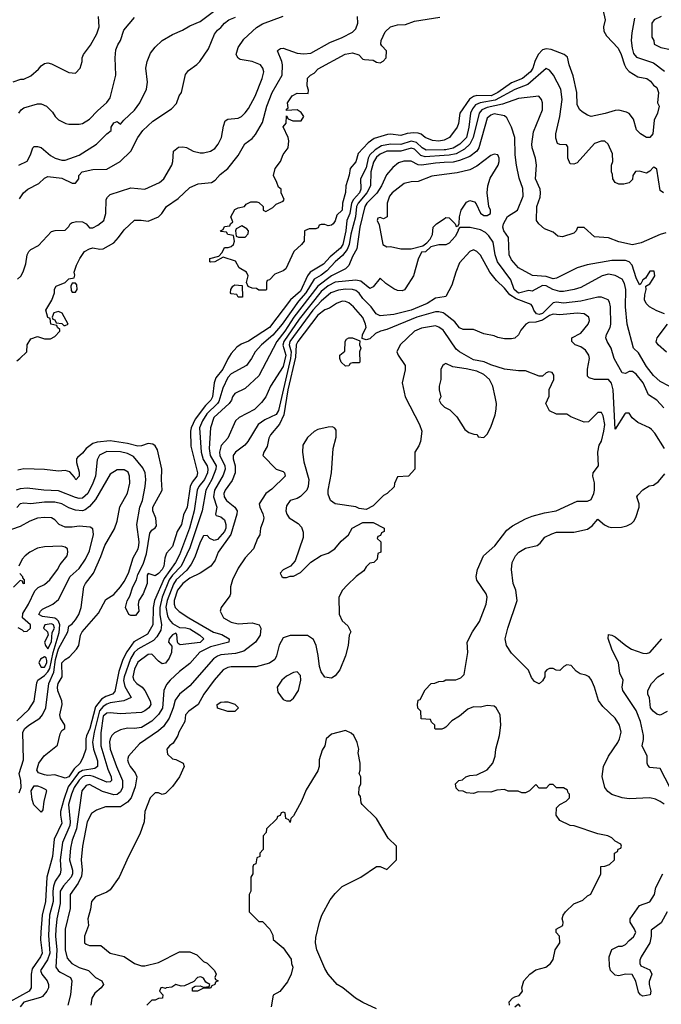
# Model space of a CAD drawing. Header units: inches. Extents: x 2348341 to 2479810, y 460419 to 613669.
# Tile 79 of 256: x 2387547 to 2391256, y 502935 to 508631. Entities that reach past the tile are written whole.
import ezdxf

# ---------------------------------------------------------------- set-up
doc = ezdxf.new("R2010")
doc.units = ezdxf.units.IN
doc.header["$MEASUREMENT"] = 0
doc.layers.add('C3580', color=7, linetype='Continuous')
doc.layers.add('C3590', color=7, linetype='Continuous')

msp = doc.modelspace()

# ---------------------------------------------------------------- linework, layer by layer
at = {"layer": 'C3580', "color": 2}
for points, elevation in [([(2387542, 507790), (2387590, 507812), (2387609, 507850), (2387622, 507890), (2387630, 507898), (2387650, 507898), (2387670, 507891.3), (2387724.5, 507844.5), (2387752, 507830), (2387790, 507818.8), (2387810, 507818.8), (2387890, 507846.8), (2387990, 507910.8), (2388050, 507970.8), (2388075.3, 507990), (2388075.3, 508010), (2388090, 508034), (2388110, 508042), (2388130, 508026), (2388149, 508050), (2388210, 508106.8), (2388240.9, 508150), (2388279.3, 508230), (2388285.2, 508270), (2388275.3, 508350), (2388284, 508390), (2388303.2, 508436.8), (2388330, 508471.3), (2388370, 508511.3), (2388430, 508544.7), (2388488, 508570), (2388530, 508596), (2388590, 508620.7), (2388690, 508696.4)], 94), ([(2387509.3, 508270.7), (2387554, 508286), (2387570, 508286.8), (2387610, 508306), (2387655.1, 508344.9), (2387670, 508364.7), (2387690, 508378), (2387710, 508381), (2387730, 508376), (2387830, 508324.7), (2387870, 508322), (2387895.3, 508350), (2387908.7, 508390), (2387908.7, 508410), (2387915.3, 508430), (2387955.5, 508484.5), (2387993.2, 508550), (2388005.2, 508590), (2388002, 508650)], 102), ([(2387530, 506658), (2387548, 506670), (2387588, 506710), (2387589, 506750), (2387610, 506784.7), (2387650, 506798), (2387690, 506784.7), (2387725.4, 506785.4), (2387750, 506798), (2387778, 506830), (2387778, 506838), (2387766, 506850), (2387762, 506862), (2387726, 506870), (2387722, 506902), (2387708.4, 506908.4), (2387698, 506950), (2387732.5, 507007.5), (2387748.7, 507050), (2387748.4, 507071.6), (2387758, 507090), (2387808.9, 507111.1), (2387830, 507132), (2387862, 507138), (2387866, 507154), (2387862, 507170), (2387875.3, 507210), (2387894, 507250), (2387922, 507290), (2387950, 507306), (2387969.5, 507310.5), (2388010, 507302.8), (2388030, 507306), (2388090, 507340.7), (2388118, 507370), (2388150, 507416), (2388210, 507472), (2388248.4, 507471.6), (2388290, 507464.7), (2388350, 507491.3), (2388368.7, 507510), (2388395.3, 507550), (2388462.7, 507597.3), (2388530, 507661), (2388579, 507681), (2388655.3, 507690), (2388676.6, 507703.4), (2388705.4, 507734.6), (2388749.5, 507770.5), (2388810, 507846), (2388847.6, 507912.4), (2388890, 507944), (2388910, 507966.8), (2388950, 508036), (2388975.1, 508130), (2389005.6, 508210), (2389064.5, 508310), (2389066.6, 508370), (2389062.7, 508390), (2389038, 508450), (2389043.1, 508456.9), (2389055.3, 508464.7), (2389070, 508466), (2389150, 508437.3), (2389190, 508433.4), (2389230, 508438), (2389340.1, 508499.9), (2389411.4, 508528.6), (2389470, 508558.8), (2389490, 508578), (2389501.2, 508610), (2389499, 508650)], 82), ([(2387534, 507130), (2387553.4, 507146.6), (2387567.5, 507172.5), (2387581.5, 507218.5), (2387589.3, 507270), (2387599, 507290), (2387610, 507301), (2387654.6, 507325.4), (2387730, 507404.7), (2387751, 507411), (2387810, 507414), (2387830, 507434), (2387838, 507450), (2387850, 507458), (2387876.5, 507463.5), (2387910, 507460.7), (2387930.5, 507450.5), (2387950, 507426), (2387970, 507426), (2387998.6, 507441.4), (2388033.2, 507470), (2388045.2, 507510), (2388046.6, 507590), (2388054.8, 507605.2), (2388070, 507618.8), (2388190, 507659.1), (2388270, 507651), (2388355.3, 507690), (2388379, 507710), (2388425.2, 507790), (2388432.3, 507810), (2388435.3, 507870), (2388465.6, 507894.4), (2388490, 507896), (2388510, 507891), (2388550, 507871), (2388590, 507861), (2388610, 507861), (2388650, 507871), (2388674.8, 507885.2), (2388694, 507910), (2388713.2, 507950), (2388724.7, 508015.3), (2388734.6, 508045.4), (2388750, 508056), (2388810, 508061), (2388829.3, 508070.7), (2388850, 508091.3), (2388870, 508118), (2388908.7, 508188.7), (2388949.2, 508290), (2388957.2, 508330), (2388953.2, 508350), (2388939, 508370), (2388890.9, 508389.1), (2388821.2, 508401.2), (2388808.9, 508408.9), (2388801.2, 508421.2), (2388799, 508430), (2388809, 508470), (2388842.5, 508517.5), (2388914.8, 508585.2), (2388950, 508607.3), (2389070, 508650.8)], 86), ([(2387541.2, 508090), (2387555.3, 508110), (2387570, 508121), (2387650, 508144.7), (2387670, 508144.7), (2387702, 508130), (2387736.9, 508096.9), (2387751.6, 508071.6), (2387771.6, 508051.6), (2387814, 508030), (2387830, 508026), (2387890, 508026), (2387910, 508031), (2387950, 508056), (2387995.5, 508104.5), (2388050, 508151.3), (2388070, 508178), (2388102, 508310), (2388099.3, 508410), (2388103.2, 508456.8), (2388113.6, 508486.4), (2388129.1, 508510.9), (2388149.3, 508570), (2388210, 508642.8)], 98), ([(2387544.5, 507595.5), (2387569.2, 507630), (2387594, 507650), (2387656.9, 507683.1), (2387690, 507714.8), (2387710, 507724), (2387790, 507714), (2387850, 507686), (2387870, 507684.7), (2387888, 507710), (2387888.7, 507730), (2387908.7, 507750), (2387970, 507764), (2388050, 507766), (2388128, 507810), (2388188.9, 507871.1), (2388229.2, 507950), (2388259, 507990), (2388316.5, 508043.5), (2388424.7, 508115.3), (2388453.6, 508146.4), (2388468.7, 508190), (2388482, 508210), (2388505.2, 508314.8), (2388522, 508338), (2388570, 508371.3), (2388588.7, 508390), (2388637.5, 508462.5), (2388672.9, 508547.1), (2388689.5, 508570.5), (2388710, 508586), (2388730, 508611), (2388755.3, 508630), (2388794.9, 508645.1)], 90), ([(2390000, 507934.5), (2389970, 507927.6), (2389932.5, 507932.5), (2389890, 507949.4), (2389868.2, 507968.2), (2389850, 507974.5), (2389824.4, 507975.6), (2389787.7, 507972.3), (2389750, 507960.7), (2389690, 507969.7), (2389673.3, 507966.7), (2389596.2, 507943.8), (2389562, 507918), (2389503.4, 507856.6), (2389490, 507808), (2389458, 507770), (2389450.8, 507730.8), (2389431.3, 507670), (2389430.8, 507630.8), (2389413.4, 507570), (2389410.4, 507530), (2389379.8, 507500.2), (2389370, 507468), (2389358, 507450), (2389350, 507442), (2389330, 507438), (2389310, 507446), (2389290, 507446), (2389278, 507442), (2389272.7, 507427.3), (2389259.6, 507420.4), (2389219.6, 507420.4), (2389194, 507410), (2389191, 507350), (2389176, 507330), (2389130.6, 507289.4), (2389084.7, 507190), (2389070, 507179), (2389022, 507158), (2388990, 507126), (2388978, 507122), (2388974, 507110), (2388974, 507070), (2388970, 507066), (2388930, 507066), (2388916.4, 507076.4), (2388890, 507078), (2388867.3, 507087.3), (2388858, 507110), (2388868, 507150), (2388858, 507170), (2388816.4, 507196.4), (2388793.6, 507233.6), (2388722, 507258), (2388674, 507230), (2388650, 507228), (2388646, 507230), (2388646, 507250), (2388698, 507262), (2388716.4, 507283.6), (2388730, 507314), (2388752.7, 507312.7), (2388770, 507318), (2388782, 507330), (2388788, 507350), (2388782, 507382), (2388750, 507388), (2388742, 507402), (2388710, 507406), (2388708, 507410), (2388722, 507418), (2388730, 507434), (2388762, 507438), (2388766, 507450), (2388778, 507462), (2388768, 507490), (2388790, 507532), (2388810, 507542), (2388846, 507550), (2388856.4, 507563.6), (2388883.1, 507576.9), (2388918, 507578), (2388930, 507574), (2388954, 507550), (2388954, 507530), (2388970, 507522), (2389010, 507544.7), (2389030, 507564.7), (2389070, 507582), (2389075.3, 507590), (2389058, 507630), (2389058, 507650), (2389042, 507662), (2389034, 507690), (2389014, 507730), (2389024, 507770), (2389055.3, 507810), (2389069.3, 507850.7), (2389098, 507890), (2389102, 507930), (2389099, 507950), (2389068.9, 508011.1), (2389087.3, 508032.7), (2389090, 508074), (2389098, 508058), (2389126, 508046), (2389173.2, 508046.8), (2389188.7, 508070), (2389174.8, 508094.8), (2389150, 508108.7), (2389090, 508106), (2389090, 508114), (2389098, 508122), (2389095.3, 508150), (2389122, 508190), (2389150, 508206), (2389215.3, 508204.7), (2389216.4, 508223.6), (2389208.7, 508248.7), (2389210, 508292), (2389228, 508310), (2389250, 508322), (2389272.9, 508347.1), (2389427.5, 508432.5), (2389470, 508438.8), (2389507.5, 508427.5), (2389530, 508402.8), (2389539.8, 508399.8), (2389590, 508396), (2389610, 508384.7), (2389630, 508382), (2389648.4, 508391.6), (2389666, 508410), (2389668, 508450), (2389640.2, 508480.2), (2389635.3, 508490), (2389637.2, 508510), (2389658.9, 508561.1), (2389690, 508590.6), (2389730, 508601.6), (2389776.2, 508603.8), (2389830, 508622.8), (2389975.1, 508644.9)], 78), ([(2390000, 507878.8), (2389896.8, 507876.8), (2389874.3, 507890), (2389841.4, 507921.4), (2389810, 507928), (2389750, 507909.8), (2389690, 507911), (2389638.7, 507901.3), (2389601.1, 507878.9), (2389571.5, 507850), (2389561.3, 507830), (2389550, 507774.5), (2389516.9, 507710), (2389518.6, 507650), (2389511.3, 507630), (2389476.9, 507590), (2389465.6, 507570), (2389454.5, 507510), (2389438.5, 507470), (2389432.7, 507410), (2389414, 507330), (2389401.5, 507310), (2389341.7, 507258.3), (2389302.9, 507217.1), (2389226.3, 507170), (2389211.3, 507150), (2389170, 507059.7), (2389112.9, 507010), (2388990, 506849.7), (2388870, 506771.8), (2388826.7, 506753.3), (2388802.6, 506737.4), (2388770, 506699.3), (2388750, 506669.2), (2388721.1, 506610), (2388681.3, 506558.7), (2388671.8, 506530), (2388661.1, 506450), (2388651.6, 506430), (2388621.2, 506398.8), (2388560.6, 506319.4), (2388537.7, 506270), (2388534.3, 506250), (2388536.7, 506163.3), (2388575.3, 506010), (2388570.4, 505990), (2388543.9, 505956.1), (2388531.6, 505930), (2388514.6, 505810), (2388493.4, 505766.6), (2388481.6, 505710), (2388457.6, 505670), (2388430, 505584), (2388395.9, 505544.1), (2388384.9, 505515.1), (2388379.3, 505470), (2388370.3, 505450), (2388350, 505427), (2388330, 505413.2), (2388290, 505428), (2388282.8, 505417.2), (2388282.8, 505370), (2388261, 505310), (2388236, 505270), (2388231, 505250), (2388236, 505210), (2388215.3, 505184.7), (2388190, 505184), (2388178, 505190), (2388158, 505230), (2388168.7, 505268.7), (2388184.1, 505295.9), (2388200.9, 505350), (2388222, 505390), (2388230, 505422), (2388259.5, 505480.5), (2388279.7, 505540.3), (2388299.3, 505660.7), (2388310, 505678), (2388329.1, 505690.9), (2388337.2, 505702.8), (2388332.9, 505747.1), (2388317, 505790), (2388317, 505810), (2388369.5, 505910), (2388365.6, 505970), (2388367.8, 506030), (2388343.3, 506143.3), (2388330, 506166), (2388315.4, 506175.4), (2388290, 506178.7), (2388250, 506165.4), (2388230, 506163.5), (2388170, 506178.7), (2388070, 506195.1), (2387993.6, 506186.4), (2387970, 506178.9), (2387930.5, 506150), (2387910, 506122.7), (2387881.6, 506098.4), (2387874.8, 506090), (2387874.8, 506070), (2387890, 506014), (2387891, 505990), (2387871.3, 505968.7), (2387864, 505984), (2387836, 506016), (2387810, 506022.7), (2387770, 506019.3), (2387690, 506029.4), (2387570, 506032), (2387535.5, 506024.5)], 82), ([(2390000, 507844.8), (2389890, 507836.8), (2389866.1, 507846.2), (2389830, 507882.6), (2389810, 507888.3), (2389750, 507869.8), (2389670, 507869.7), (2389630, 507853.3), (2389610, 507835.8), (2389592.8, 507807.2), (2389577.6, 507750), (2389574, 507670), (2389552.7, 507630), (2389503.2, 507570), (2389494.4, 507550), (2389488.1, 507490), (2389461.5, 507390), (2389451.1, 507330), (2389439, 507301), (2389413.2, 507266.8), (2389370.4, 507230), (2389321.4, 507178.6), (2389290, 507153.7), (2389249.3, 507130.7), (2389200.2, 507050), (2389158, 507002), (2389063.6, 506870), (2389010, 506806.3), (2388943.8, 506750), (2388908, 506710), (2388887.7, 506670), (2388857.3, 506630), (2388770, 506582), (2388750, 506560.9), (2388720.2, 506499.8), (2388697.4, 506422.6), (2388690.1, 506409.9), (2388629, 506351), (2388603.2, 506310), (2388586.7, 506270), (2388596.1, 506130), (2388607.4, 506087.4), (2388630.3, 506050), (2388635.2, 506030), (2388633.2, 506010), (2388615.8, 505970), (2388582.3, 505930), (2388572.6, 505910), (2388555, 505790), (2388528, 505690), (2388470, 505535.1), (2388447.6, 505490), (2388381.5, 505398.5), (2388325.8, 505270), (2388317.3, 505230), (2388316.4, 505130), (2388284.7, 505075.3), (2388207.3, 505032.7), (2388165.5, 504974.5), (2388143.2, 504930), (2388120.4, 504859.6), (2388096, 504744), (2388082.8, 504730), (2388044.2, 504715.8), (2388019.5, 504700.5), (2387984.4, 504655.5), (2387951.8, 504530), (2387932.1, 504487.9), (2387928.4, 504471.6), (2387928.8, 504411.2), (2387914.4, 504365.6), (2387896.4, 504330), (2387862.1, 504297.9), (2387830, 504251.6), (2387810, 504242.9), (2387750, 504262.7), (2387710, 504258), (2387690, 504262), (2387654.6, 504274.6), (2387646.6, 504290), (2387658, 504330), (2387687.7, 504372.3), (2387766, 504434), (2387780.1, 504499.9), (2387790, 504518), (2387808, 504530), (2387808, 504550), (2387782, 504590), (2387779, 504610), (2387792.3, 504670), (2387789.6, 504690), (2387767.5, 504747.5), (2387764.4, 504770), (2387769.8, 504790.2), (2387792.7, 504830), (2387789.8, 504910.2), (2387809, 504930), (2387834.8, 504945.2), (2387875.3, 504990), (2387889.1, 505010.9), (2387898.4, 505070), (2387907.6, 505090), (2388002.9, 505197.1), (2388044, 505276), (2388090, 505305.5), (2388130, 505350.5), (2388150, 505380.5), (2388176, 505430), (2388201.8, 505518.2), (2388231.1, 505570), (2388235.4, 505590), (2388236.9, 505610), (2388222.9, 505710), (2388240.9, 505810), (2388255.6, 505850), (2388272, 505930), (2388276, 505970), (2388272.7, 506010), (2388258.7, 506038.7), (2388203.6, 506103.6), (2388170, 506122), (2388130, 506131.5), (2388050, 506132), (2388008.5, 506111.5), (2387994.9, 506085.1), (2387984.2, 505990), (2387970.3, 505950), (2387941.1, 505890), (2387910, 505863.5), (2387890, 505861.1), (2387870, 505866.6), (2387770, 505906.3), (2387686, 505910), (2387590, 505920.7), (2387550, 505917.6), (2387526, 505910)], 86), ([(2390000, 507804.4), (2389950, 507801.5), (2389870, 507789.6), (2389850, 507791.6), (2389810, 507811.6), (2389767.1, 507812.9), (2389737.5, 507802.5), (2389703.5, 507776.5), (2389667.3, 507732.7), (2389638.7, 507670), (2389612, 507627.9), (2389553.7, 507570), (2389542.3, 507550), (2389512.6, 507430), (2389495.1, 507304.9), (2389470, 507261.2), (2389450, 507209), (2389431, 507190), (2389349.3, 507149.3), (2389270, 507089.7), (2389132.2, 506910), (2389080.2, 506830), (2389032.6, 506770), (2388928.6, 506571.4), (2388850, 506497.2), (2388790, 506468.7), (2388776, 506450), (2388770.8, 506430), (2388757.3, 506410), (2388668.5, 506330), (2388650.5, 506270), (2388641.5, 506150), (2388647.9, 506110), (2388682.7, 506050), (2388680.8, 506030), (2388657.6, 505970), (2388622.3, 505910), (2388601.1, 505790), (2388530, 505575.1), (2388480.8, 505470), (2388430, 505416.8), (2388411.1, 505390), (2388370.2, 505290), (2388357.7, 505230), (2388357.5, 505190), (2388367.2, 505130), (2388361.6, 505098.4), (2388339.7, 505060.3), (2388321, 505039), (2388230, 504989.7), (2388209, 504970), (2388186.6, 504933.4), (2388150.2, 504830), (2388147.3, 504807.3), (2388153.5, 504773.5), (2388190.6, 504709.4), (2388148.9, 504691.1), (2388070, 504678.7), (2388050, 504670.9), (2388030, 504658), (2388007.7, 504632.3), (2387976.8, 504510), (2387968.4, 504451.6), (2387972.6, 504410), (2387997.2, 504342.8), (2387995.8, 504310), (2387981.7, 504298.3), (2387910, 504288.2), (2387886, 504274), (2387827.5, 504192.5), (2387801, 504119), (2387783.2, 504050), (2387782, 504030), (2387790, 503982), (2387746.3, 503890), (2387736.1, 503790), (2387702.7, 503670), (2387695.2, 503530), (2387675.8, 503450), (2387668.6, 503351.4), (2387667.5, 503307.5), (2387675.6, 503230), (2387667.4, 503210), (2387619.1, 503140.9), (2387613.8, 503110), (2387612.7, 503030), (2387602, 503010), (2387490, 502948.7)], 90), ([(2390000, 507735.2), (2389930, 507726.6), (2389850, 507695.1), (2389810, 507692.7), (2389770, 507683.7), (2389700.7, 507630), (2389684.9, 507610), (2389670.8, 507570), (2389671.3, 507490), (2389650, 507478), (2389630, 507486), (2389618, 507482), (2389614, 507470), (2389624.7, 507444.7), (2389646, 507330), (2389670, 507316), (2389690, 507318.8), (2389750, 507304.9), (2389810, 507306), (2389876.4, 507323.6), (2389900.4, 507339.6), (2389919.3, 507360.7), (2389932.5, 507387.5), (2389938, 507430), (2389956, 507450), (2390000, 507479.3)], 94), ([(2390000, 507328), (2389970, 507328), (2389923.6, 507316.4), (2389892.7, 507287.3), (2389870, 507286), (2389850, 507246), (2389822.8, 507150), (2389779.8, 507080.2), (2389770.9, 507069.1), (2389757.3, 507062.7), (2389730, 507065.2), (2389710, 507073.2), (2389663.9, 507103.9), (2389630, 507135.3), (2389590, 507085.2), (2389570, 507076), (2389519.1, 507119.1), (2389490, 507124.2), (2389370, 507112.2), (2389330, 507090.9), (2389290, 507058.5), (2389162.4, 506897.6), (2389073.7, 506770), (2389068.2, 506748.2), (2389084.6, 506690), (2389070, 506624), (2388996.3, 506510), (2388970, 506448.7), (2388944.5, 506415.5), (2388904.1, 506375.9), (2388816, 506330), (2388794.8, 506310), (2388750.7, 506210), (2388712, 506168), (2388701.3, 506130), (2388704.2, 506110), (2388733.4, 506050), (2388735.3, 506030), (2388723.8, 505996.2), (2388672.9, 505910), (2388666.5, 505870), (2388686.4, 505810), (2388678.8, 505770), (2388683, 505763), (2388710, 505754.9), (2388730, 505737.6), (2388739.3, 505710), (2388738, 505690), (2388730, 505669.7), (2388690, 505624.4), (2388670, 505618.9), (2388646, 505630), (2388630, 505646), (2388610, 505645.2), (2388590, 505609.3), (2388558.4, 505521.6), (2388538.4, 505481.6), (2388513.2, 505446.8), (2388451.6, 505390), (2388434.9, 505365.1), (2388399.3, 505270), (2388392.4, 505232.4), (2388401.4, 505181.4), (2388410, 505160.7), (2388430, 505137.3), (2388470, 505114), (2388506.3, 505113.7), (2388530, 505107.8), (2388588, 505070), (2388610.2, 505049.8), (2388590, 505027.2), (2388474, 505014), (2388462, 505022), (2388459, 505030), (2388455.1, 505075.1), (2388450, 505082), (2388430, 505073.2), (2388411, 505050), (2388407.7, 505030), (2388426.4, 505006.4), (2388424.9, 504970), (2388410, 504937.2), (2388390, 504909.2), (2388370, 504905.2), (2388350, 504919), (2388310, 504961.2), (2388290, 504958), (2388230, 504914.5), (2388210, 504873.2), (2388201.3, 504830), (2388206, 504810), (2388224, 504790), (2388254.8, 504770), (2388270.4, 504750.4), (2388300.5, 504690), (2388304.9, 504670), (2388293.4, 504650), (2388270, 504632), (2388250, 504623.6), (2388130, 504616.2), (2388070, 504621.6), (2388050, 504619.7), (2388030, 504602.7), (2388015.1, 504504.9), (2388014.9, 504430), (2388055.5, 504295.5), (2388074.9, 504250), (2388076.4, 504230), (2388070, 504222), (2388050, 504219.7), (2387973.1, 504253.1), (2387950, 504258), (2387923.4, 504256.6), (2387909, 504251), (2387890, 504231.1), (2387862.2, 504190), (2387845.6, 504150), (2387829.2, 504090), (2387838.2, 503990), (2387835.5, 503970), (2387794.9, 503870), (2387780.2, 503770), (2387784.9, 503710), (2387781.3, 503690), (2387752.2, 503647.8), (2387742.3, 503617.7), (2387737.8, 503590), (2387740.2, 503530), (2387718.6, 503450), (2387713.1, 503333.1), (2387720.2, 503230), (2387707.7, 503192.3), (2387666.7, 503130), (2387674, 503110), (2387705.5, 503070), (2387713.4, 503050), (2387713.4, 503030), (2387704, 503010), (2387679.3, 502980.7), (2387666.4, 502973.6), (2387570, 502947.6), (2387550, 502919.3)], 94), ([(2390000, 507027.4), (2389950, 507019.5), (2389902.8, 506990), (2389810, 506951.2), (2389710, 506924.7), (2389630, 506918.7), (2389608.4, 506928.4), (2389578, 506970), (2389530, 507018.4), (2389509.8, 507049.8), (2389490, 507063.5), (2389469.8, 507069.8), (2389430, 507072.9), (2389390, 507065.7), (2389346, 507050), (2389290, 507002.6), (2389242.2, 506950), (2389107.7, 506770), (2389104.1, 506750), (2389115.7, 506710), (2389113.1, 506670), (2389042.8, 506370), (2389030, 506347.1), (2388963.9, 506316.1), (2388924.9, 506290), (2388864.9, 506190), (2388847.3, 506170), (2388793.4, 506130), (2388781.6, 506110), (2388781.3, 506090), (2388791.5, 506050), (2388791.4, 506008.6), (2388774.8, 505965.2), (2388734.4, 505910), (2388726.7, 505890), (2388728.5, 505870), (2388742.4, 505850), (2388790.6, 505810), (2388804, 505790), (2388802.8, 505770), (2388767.2, 505652.8), (2388694.8, 505550), (2388676.4, 505503.6), (2388651.3, 505470), (2388590.3, 505429.7), (2388530, 505399.7), (2388490, 505369.7), (2388458, 505330), (2388439.6, 505270), (2388438.7, 505250), (2388446, 505230), (2388467.7, 505207.7), (2388524, 505170), (2388667.4, 505087.4), (2388714.3, 505074.3), (2388758, 505050), (2388756, 505030), (2388650, 505003), (2388588.9, 504971.1), (2388530, 504906), (2388470, 504859.3), (2388416.3, 504810), (2388395.6, 504784.4), (2388380.5, 504750), (2388371.3, 504648.7), (2388350, 504612), (2388310, 504573.6), (2388250, 504535.6), (2388210, 504529.6), (2388170, 504532), (2388130, 504522), (2388094.2, 504505.8), (2388079.1, 504490), (2388068.9, 504471.1), (2388066.1, 504453.9), (2388068.7, 504411.3), (2388105.7, 504310), (2388141.3, 504230), (2388140.3, 504190), (2388130, 504163.7), (2388110, 504147.8), (2388090, 504146), (2388025.7, 504165.7), (2387950, 504206.6), (2387930, 504200.9), (2387905.3, 504170), (2387875.2, 503950), (2387850, 503884), (2387841.2, 503838.8), (2387834.9, 503770), (2387851.6, 503710), (2387851.6, 503690), (2387843.7, 503670), (2387799, 503621), (2387780.2, 503590), (2387781.3, 503518.7), (2387760.9, 503430), (2387754.9, 503370), (2387753.8, 503330), (2387761.8, 503250), (2387755.8, 503150), (2387768.2, 503130), (2387780.5, 503120.5), (2387840.7, 503090), (2387848, 503070), (2387840.4, 502990), (2387824.9, 502930)], 98), ([(2390000, 506931.3), (2389995.1, 506935.1), (2389970, 506941.6), (2389950, 506940.5), (2389842.8, 506910), (2389670, 506839.3), (2389632, 506830), (2389604.5, 506815.5), (2389570, 506784), (2389550, 506778), (2389526, 506786), (2389528.7, 506810), (2389549.2, 506850), (2389546.6, 506870), (2389530, 506909), (2389477.2, 506970), (2389450, 506993.2), (2389430, 507001.2), (2389410, 507002.7), (2389378, 506990), (2389337.1, 506962.9), (2389310, 506952), (2389270, 506920.7), (2389154.4, 506770), (2389144.9, 506750), (2389141.3, 506678.7), (2389096.1, 506490), (2389074.1, 506345.9), (2389048.6, 506291.4), (2388997.3, 506230), (2388987.7, 506210), (2388978, 506162), (2388958, 506130), (2388952, 506110), (2389030, 506031.3), (2389070, 506018), (2389078, 506010), (2389082, 505990), (2389004.5, 505915.5), (2388970.5, 505889.5), (2388930.7, 505830), (2388934, 505810), (2388952.3, 505772.3), (2388957.3, 505750), (2388954.8, 505730), (2388938.8, 505690), (2388934.8, 505650), (2388921, 505630), (2388898.8, 505570), (2388850, 505518), (2388810, 505458), (2388776, 505390), (2388766, 505350), (2388766, 505310), (2388762, 505298), (2388711.3, 505230), (2388704.7, 505210), (2388724.7, 505170), (2388770, 505144.9), (2388810, 505136.3), (2388890, 505142), (2388930.7, 505130.7), (2388941, 505110), (2388937.3, 505070), (2388910.3, 505029.6), (2388842.3, 504977.7), (2388795.1, 504964.9), (2388710, 504956.3), (2388690, 504949.6), (2388666.4, 504933.6), (2388530, 504778), (2388470, 504729.3), (2388444.9, 504695.1), (2388433.7, 504650), (2388410.3, 504590), (2388378, 504542), (2388350, 504516.2), (2388238.8, 504441.2), (2388174.8, 504370), (2388170.7, 504350), (2388176.3, 504330), (2388184.9, 504310), (2388214.2, 504274.2), (2388223, 504250), (2388213.7, 504193.7), (2388190.4, 504130), (2388170, 504105.1), (2388130, 504077), (2388043.1, 504076.9), (2387990, 504058), (2387961.7, 504038.3), (2387937.6, 503990), (2387910.4, 503850), (2387902.4, 503770), (2387907.2, 503710), (2387903, 503677), (2387884.7, 503635.3), (2387839.3, 503570), (2387838.7, 503490), (2387808.9, 503370), (2387808.9, 503250), (2387821.7, 503201.7), (2387847.3, 503170), (2387890, 503148.4), (2387944.7, 503130), (2387984.7, 503090), (2388022, 503070), (2388031, 503050), (2388018, 503030), (2387981.1, 502998.9), (2387962.8, 502970), (2387958.8, 502930)], 102), ([(2390000, 506826.5), (2389994.5, 506834.5), (2389970, 506852.7), (2389950, 506859.3), (2389870, 506847), (2389830, 506829.3), (2389746, 506750), (2389727.7, 506710), (2389734.8, 506690), (2389774.8, 506630), (2389775.3, 506604.7), (2389758.8, 506530), (2389774.8, 506450), (2389858.8, 506290), (2389871, 506250), (2389864.7, 506190), (2389854.8, 506165.2), (2389832, 506130), (2389832, 506030), (2389794, 505990), (2389730, 505986), (2389712.7, 505947.3), (2389711.1, 505928.9), (2389672, 505890), (2389650, 505878), (2389590, 505818), (2389550, 505798), (2389510, 505804), (2389490, 505813.2), (2389370, 505829.2), (2389344, 505850), (2389330, 505886), (2389329.2, 505910), (2389349.1, 506009.1), (2389359, 506150), (2389376.4, 506216.4), (2389376.4, 506256.4), (2389368.4, 506268.4), (2389355.3, 506275.3), (2389330, 506274), (2389270, 506259.3), (2389250, 506249.2), (2389210, 506214), (2389182.8, 506170), (2389180.7, 506130), (2389190, 506074), (2389217.3, 505970), (2389214.8, 505930), (2389206.8, 505910), (2389170, 505873.2), (2389150, 505861.2), (2389110, 505848.7), (2389090, 505818), (2389086, 505790), (2389090.9, 505770.9), (2389104.7, 505750), (2389156.8, 505716.8), (2389175.3, 505695.3), (2389185.4, 505665.4), (2389185.4, 505634.6), (2389139.8, 505500.2), (2389111.3, 505468.7), (2389070, 505448), (2389052, 505430), (2389062, 505410), (2389070, 505404.7), (2389090, 505404.7), (2389110, 505412), (2389130, 505412), (2389170, 505432), (2389230, 505492), (2389289.3, 505530.7), (2389330, 505544.7), (2389368, 505570), (2389405.6, 505614.4), (2389448, 505650), (2389468, 505690), (2389530, 505722), (2389590, 505722), (2389654, 505690), (2389654, 505670), (2389638, 505662), (2389632.7, 505647.3), (2389618, 505642), (2389614, 505630), (2389634, 505610), (2389634, 505550), (2389618, 505542), (2389614, 505510), (2389594, 505490), (2389570, 505486), (2389550, 505466), (2389536.9, 505443.1), (2389492, 505410), (2389439.6, 505360.4), (2389412, 505330), (2389391.3, 505290), (2389392.7, 505192.7), (2389410, 505154), (2389443.6, 505123.6), (2389462, 505090), (2389451.3, 505070), (2389446, 505010), (2389431.1, 504951.1), (2389398, 504870), (2389370, 504835.3), (2389350, 504822), (2389310, 504828), (2389290, 504858), (2389279, 504890), (2389272.9, 504952.9), (2389261.2, 505010), (2389246, 505046), (2389210, 505069.2), (2389170, 505069.4), (2389110, 505069.2), (2389070, 505055.3), (2389047.5, 505012.5), (2389031, 504950), (2389021, 504930), (2388990, 504909.2), (2388913, 504887), (2388770, 504886.6), (2388750, 504883.7), (2388722.8, 504870), (2388670.7, 504810), (2388611.3, 504730), (2388578, 504670), (2388524.7, 504630), (2388506, 504610), (2388501, 504570), (2388466, 504510), (2388461, 504490), (2388434.8, 504445.2), (2388412, 504430), (2388398, 504410), (2388402, 504382), (2388430, 504354), (2388450, 504352), (2388492, 504330), (2388498, 504310), (2388471, 504250), (2388430, 504195.3), (2388390, 504155.3), (2388370, 504148), (2388350, 504158), (2388330, 504158), (2388301, 504130), (2388270.6, 504050), (2388265.5, 503990), (2388241.7, 503918.3), (2388174.9, 503790), (2388122, 503670), (2388070, 503597.2), (2388050, 503582.7), (2387984.1, 503555.9), (2387961, 503530), (2387955.3, 503484.7), (2387941, 503430), (2387944.7, 503390), (2387922, 503330), (2387922, 503290), (2387930, 503282), (2387950, 503276), (2388014.8, 503274.8), (2388070, 503231.3), (2388150.7, 503210.7), (2388210, 503171.3), (2388250, 503158), (2388270, 503158), (2388350, 503176), (2388470, 503238), (2388530, 503238), (2388570, 503222), (2388610, 503182), (2388630, 503172), (2388672, 503130), (2388682, 503110), (2388674, 503090), (2388678, 503078), (2388694, 503070), (2388678, 503062), (2388674, 503050), (2388658, 503042), (2388650, 503028.7), (2388610, 503028), (2388574, 503010), (2388546, 503010), (2388546, 503030), (2388560.4, 503039.6), (2388590, 503042), (2388610, 503034), (2388642, 503038), (2388646, 503050), (2388622, 503062), (2388610, 503086), (2388594, 503094), (2388574, 503090), (2388552.7, 503067.3), (2388498.8, 503041.2), (2388480.2, 503040.2), (2388450, 503048.7), (2388426.4, 503033.6), (2388394, 503030), (2388390, 503026), (2388370, 503032.7), (2388362, 503030), (2388354, 503010), (2388374, 502990), (2388372, 502970), (2388350, 502968), (2388330, 502958), (2388310, 502958), (2388282, 502930)], 106), ([(2390000, 506636.4), (2389992, 506630), (2389982, 506610), (2389982, 506550), (2389972, 506510), (2389972, 506490), (2389982, 506450), (2389972, 506430), (2389982, 506410), (2390000, 506392)], 110), ([(2387542.6, 504157.4), (2387555.4, 504190), (2387552.8, 504230), (2387542.6, 504270), (2387567.6, 504350), (2387565.1, 504510), (2387577, 504530), (2387599.5, 504550), (2387662.9, 504590), (2387678.7, 504610), (2387698, 504650), (2387715.1, 504790), (2387743.5, 504856.5), (2387754.4, 504930), (2387770, 504992), (2387824, 505090), (2387830, 505122), (2387850, 505136), (2387870, 505158.8), (2387889.3, 505190), (2387901.2, 505230), (2387917.2, 505350), (2387926.6, 505370), (2387972.7, 505430), (2388015.4, 505524.6), (2388038.4, 505590), (2388094.2, 505685.8), (2388109.5, 505730), (2388126.3, 505813.7), (2388170, 505891.3), (2388182.9, 505950), (2388182, 505990), (2388172.9, 506012.9), (2388150, 506026.6), (2388110, 506026.6), (2388070, 506002.7), (2387984.5, 505855.5), (2387950, 505814), (2387924.8, 505795.2), (2387910, 505789.6), (2387870, 505793.6), (2387830, 505807.3), (2387789.7, 505829.6), (2387750, 505839.6), (2387690, 505839.6), (2387610, 505829.6), (2387570, 505834.5), (2387550, 505829.3), (2387530, 505809.3)], 90), ([(2387530, 504575.5), (2387599.4, 504640.6), (2387631.1, 504688.9), (2387645.6, 504794.4), (2387652, 504810), (2387690, 504837.3), (2387710, 504858), (2387721.7, 504878.3), (2387740.5, 504970), (2387774.1, 505085.9), (2387779.5, 505130), (2387771.8, 505151.8), (2387761.9, 505161.9), (2387749.1, 505169.1), (2387677.7, 505177.7), (2387658, 505190), (2387667, 505210), (2387679.3, 505220.7), (2387739, 505250), (2387770, 505276), (2387838, 505410), (2387890, 505456.3), (2387927.3, 505510), (2387950, 505558), (2387972.7, 505652.7), (2387970, 505686), (2387954.6, 505694.6), (2387890, 505700.9), (2387850, 505695.1), (2387810, 505696), (2387775.3, 505710), (2387750, 505737.2), (2387729.5, 505749.5), (2387690, 505752), (2387650, 505747), (2387604.7, 505730), (2387550, 505699.3), (2387498.7, 505681.3)], 94), ([(2387534.9, 505114.9), (2387561.1, 505101.1), (2387570, 505090.7), (2387590, 505094), (2387609.2, 505110), (2387609.2, 505130), (2387562.7, 505170), (2387564.5, 505195.5), (2387597, 505250), (2387634, 505326), (2387653.2, 505346.8), (2387690, 505364), (2387721.2, 505390), (2387765.2, 505450), (2387780.9, 505479.1), (2387821.2, 505530), (2387825.2, 505550), (2387822, 505570), (2387810, 505579), (2387785.6, 505585.6), (2387690, 505581.2), (2387650, 505574), (2387604.7, 505550), (2387578, 505530), (2387561, 505510), (2387541, 505470)], 98), ([(2387546.4, 505426.4), (2387562, 505410), (2387562, 505402), (2387572, 505390), (2387572.7, 505367.3), (2387566, 505370), (2387562, 505382), (2387550, 505386), (2387510, 505348)], 98), ([(2390000, 504533.3), (2389987.3, 504527.3), (2389950, 504526), (2389946, 504530), (2389946, 504550), (2389927.3, 504567.3), (2389922, 504582), (2389867.3, 504587.3), (2389866, 504630), (2389848.4, 504648.4), (2389846, 504670), (2389850, 504694), (2389862, 504698), (2389890, 504754), (2389926, 504790), (2389947.3, 504792.7), (2389970, 504802), (2389996.4, 504803.6), (2390000, 504805.8)], 106), ([(2389610, 502909.2), (2389530, 502945.2), (2389488.7, 502970), (2389415.3, 503030), (2389382, 503050), (2389329.6, 503109.6), (2389310, 503142), (2389264, 503250), (2389257.2, 503290), (2389258, 503322), (2389279, 503410), (2389294, 503450), (2389341.2, 503538.8), (2389370, 503576), (2389410, 503616), (2389518, 503670), (2389610, 503732), (2389631.6, 503731.6), (2389670, 503714), (2389726, 503770), (2389726, 503850), (2389676.4, 503896.4), (2389609.1, 504009.1), (2389526, 504090), (2389520.4, 504100.4), (2389516.4, 504136.4), (2389508, 504150), (2389508.4, 504188.4), (2389518, 504210), (2389518, 504250), (2389508.7, 504270), (2389515.3, 504290), (2389515.3, 504330), (2389504, 504390), (2389508, 504410), (2389498, 504450), (2389478, 504490), (2389463.1, 504503.1), (2389430, 504518), (2389350, 504497.2), (2389318, 504470), (2389311, 504430), (2389295.3, 504404.7), (2389278, 504350), (2389278, 504310), (2389270, 504286), (2389203.5, 504176.5), (2389176, 504110), (2389130, 504026), (2389114, 504010), (2389110, 503986), (2389102, 504002), (2389086, 504010), (2389082, 504042), (2389070, 504046), (2389058, 504042), (2389052.7, 504027.3), (2389038, 504022), (2389032.7, 504007.3), (2388974, 503950), (2388971.6, 503928.4), (2388954, 503910), (2388954, 503830), (2388934, 503810), (2388934, 503790), (2388918, 503782), (2388912.7, 503747.3), (2388898, 503742), (2388894, 503730), (2388894, 503690), (2388882, 503670), (2388882, 503590), (2388874, 503570), (2388874, 503470), (2388930, 503414), (2388950, 503414), (2388992, 503370), (2389010, 503334), (2389012, 503310), (2389070, 503262), (2389115.3, 503195.3), (2389118, 503170), (2389126, 503150), (2389116, 503110), (2389095.3, 503064.7), (2389050, 503008), (2389012, 502988), (2388999.6, 502920.4)], 110)]:
    msp.add_lwpolyline(points, dxfattribs=dict(at, elevation=elevation))
for points, elevation in [([(2388830, 507438), (2388798, 507422), (2388794, 507410), (2388798, 507378), (2388812, 507372), (2388850, 507372), (2388868.4, 507391.6), (2388868.7, 507410), (2388860.2, 507420.2)], 78), ([(2387870, 507106), (2387850, 507106), (2387842, 507090), (2387843.6, 507063.6), (2387850, 507054), (2387870, 507054), (2387878, 507070), (2387876.4, 507096.4)], 82), ([(2388810, 507026), (2388802, 507042), (2388770, 507046), (2388766, 507050), (2388768, 507070), (2388778, 507090), (2388790, 507098), (2388832.7, 507092.7), (2388834, 507026), (2388830, 507026)], 78), ([(2387770, 506942), (2387744.7, 506935.3), (2387734, 506910), (2387738, 506898), (2387750, 506894), (2387758, 506878), (2387790, 506874), (2387802, 506862), (2387810, 506862), (2387826, 506870), (2387792.9, 506932.9)], 82), ([(2389430, 506626), (2389406, 506650), (2389398, 506670), (2389398, 506690), (2389427.3, 506712.7), (2389428, 506770), (2389436.4, 506783.6), (2389449.1, 506790.9), (2389470.9, 506790.9), (2389514, 506774), (2389512, 506750), (2389518, 506730), (2389511.3, 506710), (2389514, 506650), (2389510, 506646), (2389470, 506646), (2389458, 506642), (2389450, 506628)], 102), ([(2387730, 505135.3), (2387691, 505130), (2387684, 505110), (2387707.3, 505090), (2387712, 505070), (2387690.8, 505030), (2387694.8, 505010), (2387710, 504991), (2387730, 505032), (2387735.1, 505084.9), (2387747.3, 505110), (2387742, 505130)], 98), ([(2387690, 504945.1), (2387667.8, 504932.2), (2387656.4, 504910), (2387670, 504884.4), (2387690, 504886), (2387704, 504910), (2387704.2, 504924.2), (2387699.1, 504939.1)], 98), ([(2389150, 504859), (2389130, 504854), (2389090, 504833.2), (2389062.8, 504810), (2389036, 504770), (2389039.8, 504739.8), (2389070, 504698), (2389090, 504691.3), (2389110, 504691.3), (2389130, 504706), (2389159.3, 504750), (2389172.3, 504810), (2389170, 504838)], 110), ([(2388790, 504628.7), (2388750, 504629.2), (2388690, 504648.7), (2388688, 504670), (2388710, 504682), (2388730, 504684.7), (2388750, 504684.7), (2388790, 504671), (2388812, 504650)], 106), ([(2387670, 504046), (2387629, 504089), (2387619, 504119), (2387613.2, 504170), (2387630, 504198), (2387650, 504198), (2387671.1, 504191.1), (2387698, 504178), (2387702, 504170), (2387686, 504110), (2387679.6, 504060.4)], 86)]:
    msp.add_lwpolyline(points, close=True, dxfattribs=dict(at, elevation=elevation))
at = {"layer": 'C3590', "color": 2}
for points, elevation in [([(2390918.8, 508690), (2390930.6, 508630.6), (2390922.8, 508590), (2390924.5, 508564.5), (2390938.5, 508538.5), (2391005.8, 508465.8), (2391024.9, 508430), (2391043, 508370), (2391053.4, 508350), (2391070.4, 508330.4), (2391121.1, 508301.1), (2391172, 508290), (2391194.4, 508274.4), (2391210, 508252), (2391230, 508238), (2391240.7, 508210), (2391233.7, 508150), (2391244.4, 508130), (2391234.9, 508090), (2391214, 508050), (2391207.7, 507970), (2391190, 507949.4), (2391169.6, 507949.6), (2391136, 507970), (2391113.4, 507993.4), (2391095.1, 508055.1), (2391070, 508089), (2391055.5, 508095.5), (2391010, 508107), (2390990, 508105.6), (2390931.6, 508088.4), (2390850, 508071.8), (2390830, 508078), (2390798, 508098), (2390785.2, 508110), (2390770, 508138), (2390767.8, 508210), (2390746.2, 508306.2), (2390722.7, 508370), (2390713.8, 508413.8), (2390695.3, 508430), (2390618.8, 508458.8), (2390590, 508463), (2390570, 508456.3), (2390544.6, 508430), (2390525.3, 508390), (2390513.4, 508350), (2390500.3, 508330), (2390452.7, 508290), (2390390, 508265.7), (2390310, 508209.8), (2390273, 508190), (2390190, 508193), (2390170, 508186.9), (2390147.9, 508172.1), (2390092.2, 508090), (2390084, 508030), (2390076, 508010), (2390031, 507950), (2390004.5, 507935.5), (2390000, 507934.5)], 78), ([(2391100.9, 508639.1), (2391084.9, 508555.1), (2391082.6, 508510), (2391086.8, 508466.8), (2391095.6, 508435.6), (2391113.4, 508413.4), (2391210, 508381.6), (2391273.6, 508333.6)], 82), ([(2391256, 508650), (2391214.8, 508630), (2391202, 508610), (2391201, 508530), (2391212, 508510), (2391214, 508490), (2391254, 508470), (2391310, 508458.8)], 86), ([(2391269.3, 507629.3), (2391250, 507642), (2391230, 507766), (2391216.4, 507776.4), (2391210, 507778), (2391190, 507754), (2391170, 507744), (2391130, 507755.3), (2391106.4, 507753.6), (2391092, 507730), (2391090, 507706), (2391070, 507688), (2391039.8, 507680.2), (2391010, 507679), (2390989.1, 507689.1), (2390975.3, 507710), (2390974.6, 507734.6), (2390968, 507750), (2390968.7, 507790), (2390975.3, 507810), (2390974.6, 507854.6), (2390948, 507910), (2390930, 507928), (2390908.4, 507928.4), (2390870, 507914), (2390770, 507802), (2390750, 507795.3), (2390730, 507798), (2390715.3, 507830), (2390716.4, 507896.4), (2390708, 507908), (2390670, 507908.7), (2390655.3, 507915.3), (2390645.6, 507945.6), (2390646, 507970), (2390669.5, 508070.5), (2390682.9, 508170), (2390674.5, 508230), (2390632.7, 508310), (2390610, 508339), (2390590, 508349.2), (2390483.8, 508256.2), (2390410, 508227.2), (2390294.8, 508165.2), (2390209.3, 508150.7), (2390181.6, 508138.4), (2390164.4, 508115.5), (2390153.8, 508090), (2390143.9, 508010), (2390128.9, 507950), (2390090.3, 507910), (2390052.1, 507887.9), (2390010, 507879), (2390000, 507878.8)], 82), ([(2391282, 507398), (2391250, 507389), (2391139.8, 507340.2), (2391090, 507329.4), (2391010, 507346.6), (2390950, 507369.3), (2390870, 507375.3), (2390810, 507428.7), (2390772, 507428), (2390764.7, 507410), (2390750, 507395.3), (2390685.4, 507374.6), (2390658, 507378), (2390630, 507401.2), (2390580.2, 507420.2), (2390548.7, 507450), (2390535.3, 507470), (2390537.2, 507550), (2390555.1, 507604.9), (2390558, 507630), (2390555.1, 507650), (2390529.5, 507710), (2390535.1, 507790), (2390529.4, 507830), (2390509.5, 507889.5), (2390507, 507910), (2390517, 507983), (2390569, 508110), (2390569, 508150), (2390564, 508170), (2390548.9, 508188.9), (2390430, 508175.6), (2390337.4, 508142.6), (2390250, 508123.1), (2390218.4, 508110), (2390202.3, 508090), (2390169.2, 507950), (2390149.4, 507910.6), (2390118.3, 507881.7), (2390070, 507855.8), (2390030, 507847), (2390000, 507844.8)], 86), ([(2391275.3, 506930), (2391230, 506946), (2391188.7, 506970), (2391168.7, 506990), (2391159, 507010), (2391160.2, 507039.8), (2391168, 507070), (2391166, 507090), (2391190, 507102), (2391208, 507130), (2391218, 507150), (2391215.3, 507175.3), (2391190, 507175.3), (2391164.7, 507135.3), (2391150, 507126), (2391138, 507102), (2391130, 507098), (2391110, 507138), (2391087.3, 507210), (2391071.1, 507231.1), (2391050, 507237.6), (2390970, 507237), (2390828.1, 507211.9), (2390770, 507196), (2390650, 507135.1), (2390630, 507132), (2390590, 507145.1), (2390511.8, 507151.8), (2390430, 507196), (2390390, 507242.7), (2390377, 507270), (2390372.7, 507370), (2390345.6, 507410), (2390339.6, 507430), (2390343, 507450), (2390367.5, 507492.5), (2390423.7, 507530), (2390457, 507610), (2390455.3, 507655.3), (2390433.4, 507713.4), (2390419.5, 507790), (2390411.8, 507850), (2390409.4, 507950), (2390389.4, 508010), (2390363.6, 508063.6), (2390350, 508074.5), (2390290, 508085.6), (2390270, 508079.6), (2390250, 508061.2), (2390201.3, 507890), (2390190.2, 507869.8), (2390150, 507839.7), (2390090, 507816.4), (2390052.5, 507807.5), (2390000, 507804.4)], 90), ([(2390000, 507479.3), (2390010, 507486), (2390030, 507484.7), (2390064.7, 507450), (2390070, 507434), (2390082, 507438), (2390088, 507452), (2390089, 507490), (2390099.3, 507530), (2390130, 507576.3), (2390150, 507584.9), (2390176.4, 507576.4), (2390185.5, 507565.5), (2390210, 507511.3), (2390230, 507498), (2390250, 507498), (2390268, 507510), (2390268.7, 507530), (2390259, 507550), (2390249.3, 507629.3), (2390254, 507670), (2390266.2, 507713.8), (2390312.3, 507790), (2390319.3, 507810), (2390319.3, 507830), (2390310, 507848.7), (2390290, 507853.2), (2390270, 507845.2), (2390190, 507783.7), (2390150, 507762), (2390075.6, 507744.4), (2390000, 507735.2)], 94), ([(2391302, 506510), (2391250, 506537.2), (2391210, 506573.2), (2391170, 506625.2), (2391124.1, 506704.1), (2391096, 506730), (2391059.5, 506870), (2391049.7, 506969.7), (2391051.2, 507070), (2391044.2, 507104.2), (2391029.6, 507129.6), (2390990, 507151.8), (2390950, 507159.7), (2390914.8, 507150), (2390790, 507082), (2390752, 507070), (2390690, 507057.6), (2390670, 507058), (2390629.8, 507069.8), (2390590, 507091), (2390570, 507093.7), (2390510, 507060.5), (2390490, 507063.6), (2390430, 507049.8), (2390404.5, 507070), (2390386.4, 507126.4), (2390309.6, 507230), (2390296.3, 507270), (2390283.3, 507343.3), (2390259.7, 507379.7), (2390239.7, 507399.7), (2390210, 507416), (2390150.9, 507429.1), (2390092, 507428), (2390082, 507418), (2390082, 507410), (2390063.5, 507376.5), (2390030, 507338), (2390010, 507328), (2390000, 507328)], 94), ([(2391270, 506385.2), (2391230, 506429.2), (2391181.6, 506461.6), (2391151.6, 506530), (2391110, 506580.9), (2391090, 506595.1), (2391070, 506596), (2391050, 506584), (2391030, 506588.7), (2390982.7, 506670), (2390966.6, 506730), (2390942.7, 506770), (2390936, 506790), (2390939.3, 506810), (2390960.9, 506850), (2390963.7, 506870), (2390962.7, 506970), (2390957, 506997), (2390949.4, 507009.4), (2390910, 507026), (2390890, 507026.6), (2390790, 507003), (2390690, 506991.3), (2390650, 506997.6), (2390630, 506993.6), (2390570, 506931.5), (2390550, 506925), (2390534.5, 506930), (2390518.2, 506950), (2390512.3, 506972.3), (2390503.6, 506983.6), (2390416.5, 507016.5), (2390379.8, 507039.8), (2390350, 507077), (2390302.5, 507122.5), (2390264.5, 507170), (2390210, 507269), (2390190, 507289), (2390170, 507299), (2390150, 507289), (2390090, 507224), (2390067.7, 507170), (2390045.4, 507094.6), (2390010, 507029), (2390000, 507027.4)], 98), ([(2391274, 506150), (2391218.6, 506238.6), (2391199.3, 506259.3), (2391188, 506270), (2391120.2, 506300.2), (2391086.8, 506326.8), (2391070, 506354), (2391050, 506355.3), (2391044.7, 506350), (2390990, 506262), (2390978.3, 506490), (2390967.8, 506527.8), (2390950, 506549.3), (2390869.3, 506549.3), (2390839, 506559), (2390830, 506568), (2390829.2, 506610), (2390841.2, 506670), (2390837.2, 506690), (2390818.4, 506718.4), (2390790, 506739), (2390758, 506750), (2390738, 506770), (2390738, 506790), (2390790, 506818), (2390833.2, 506870), (2390841.2, 506890), (2390837.2, 506910), (2390810, 506929.3), (2390770, 506933.6), (2390670, 506924.5), (2390630, 506927), (2390610, 506919.6), (2390570, 506893.3), (2390530, 506880.9), (2390490, 506879), (2390472, 506870), (2390444.5, 506835.5), (2390430, 506808.7), (2390410, 506789), (2390390, 506784), (2390350, 506784), (2390310, 506793.2), (2390290, 506802.7), (2390230, 506814.5), (2390170, 506838), (2390110, 506838), (2390090, 506849.2), (2390063, 506883), (2390000, 506931.3)], 102), ([(2391287, 506707), (2391237.2, 506750), (2391227.2, 506767.2), (2391232.7, 506790), (2391292.3, 506870)], 90), ([(2390000, 504805.8), (2390010, 504812), (2390067.3, 504812.7), (2390096.4, 504823.6), (2390116.4, 504843.6), (2390137.2, 504970), (2390134, 505030), (2390164, 505090), (2390204, 505150), (2390244, 505250), (2390249, 505290), (2390244, 505310), (2390189.5, 505389.5), (2390185.2, 505410), (2390193.2, 505450), (2390229, 505530), (2390293.3, 505586.7), (2390362.5, 505677.5), (2390396.6, 505703.4), (2390470, 505742.8), (2390510, 505758.8), (2390581.5, 505778.5), (2390648, 505790), (2390770, 505846), (2390830, 505846), (2390850, 505856), (2390866, 505890), (2390869.3, 505910), (2390869.1, 505950.9), (2390859.3, 505990), (2390861.2, 506010), (2390893.6, 506050), (2390888.7, 506130), (2390897.2, 506170), (2390910, 506192), (2390923.7, 506250), (2390929.3, 506290), (2390919.3, 506339.3), (2390910, 506358), (2390890, 506358), (2390835.3, 506304.7), (2390810, 506302), (2390733.6, 506333.6), (2390710, 506348), (2390650, 506348), (2390610, 506368), (2390588.7, 506410), (2390607.3, 506452.7), (2390608.4, 506491.6), (2390635.3, 506550), (2390634.6, 506574.6), (2390626, 506590), (2390605.4, 506594.6), (2390590, 506588), (2390570, 506568), (2390550, 506568), (2390470, 506599), (2390430, 506599), (2390350, 506609.3), (2390270, 506634.5), (2390231.4, 506651.4), (2390170, 506663), (2390088.7, 506708.7), (2390070, 506725.1), (2390000, 506826.5)], 106), ([(2390000, 506392), (2390002, 506390), (2390033.7, 506373.7), (2390074.4, 506334.4), (2390119.6, 506259.6), (2390143.6, 506243.6), (2390172.7, 506232.7), (2390191.6, 506231.6), (2390198, 506218), (2390230, 506214), (2390250, 506234), (2390270, 506274), (2390295.5, 506344.5), (2390302, 506378), (2390302.7, 506410), (2390296, 506450), (2390281.2, 506510), (2390262.7, 506550), (2390230, 506578.4), (2390190, 506596.9), (2390128.1, 506611.9), (2390050, 506622), (2390010, 506642), (2390002, 506638), (2390000, 506636.4)], 110), ([(2391271.9, 504091.9), (2391250, 504109), (2391222, 504122), (2391189.3, 504129.3), (2391070, 504123.7), (2391030, 504129.2), (2390969.5, 504149.5), (2390946.6, 504166.6), (2390929, 504190), (2390913.6, 504253.6), (2390922.7, 504310), (2390950, 504371.3), (2391004, 504450), (2391014, 504470), (2391024, 504510), (2391014, 504550), (2390988.7, 504590), (2390918.6, 504658.6), (2390892.3, 504692.3), (2390869.2, 504770), (2390853.2, 504810), (2390839, 504830), (2390819.6, 504839.6), (2390786, 504846), (2390762.9, 504862.9), (2390735.3, 504895.3), (2390710, 504898), (2390691.6, 504888.4), (2390670, 504866), (2390648.4, 504868.4), (2390630, 504878), (2390610, 504878), (2390594, 504870), (2390583.6, 504856.4), (2390582, 504830), (2390570, 504806), (2390550, 504788), (2390523.1, 504803.1), (2390504.7, 504824.7), (2390488.4, 504868.4), (2390390, 504966), (2390362, 505010), (2390354, 505050), (2390369.4, 505110.6), (2390422, 505270), (2390415.3, 505330), (2390399, 505370), (2390389.2, 505450), (2390394, 505490), (2390414, 505530), (2390433.2, 505550), (2390470, 505573.4), (2390538, 505590), (2390556.5, 505603.5), (2390583.2, 505636.8), (2390622.5, 505657.5), (2390650, 505666.8), (2390750, 505666.8), (2390830, 505682.8), (2390856.5, 505703.5), (2390890, 505742), (2390927.9, 505707.9), (2390950, 505697.3), (2390970, 505694), (2391025.2, 505694.8), (2391056.5, 505703.5), (2391083.1, 505716.9), (2391098, 505730), (2391108.9, 505751.1), (2391128.7, 505810), (2391128.7, 505830), (2391115.3, 505870), (2391120.2, 505879.8), (2391149.3, 505910.7), (2391185.2, 505934.8), (2391210, 505938), (2391240.4, 505959.6), (2391276.4, 506003.6)], 102), ([(2391307, 504187), (2391250, 504299), (2391190, 504304.7), (2391178.3, 504318.3), (2391174, 504330), (2391174.5, 504370), (2391145.2, 504430), (2391154, 504466), (2391154, 504490), (2391136.2, 504570), (2391110, 504634), (2391034, 504750), (2391029.4, 504770), (2391036, 504810), (2391017.2, 504850), (2391009.5, 504910), (2390970, 504988.7), (2390949, 505051), (2390950, 505074), (2390970, 505071.3), (2390990, 505061), (2391051, 505010), (2391084.7, 504990), (2391150, 504965.5), (2391170, 504964.9), (2391190, 504971), (2391259, 505050)], 98), ([(2391290, 504629), (2391250, 504608), (2391230, 504614), (2391209, 504630), (2391194, 504650), (2391188.7, 504708.7), (2391178, 504730), (2391178, 504750), (2391199, 504790), (2391235.3, 504830), (2391270, 504851.3)], 94), ([(2390379, 502930), (2390377.2, 502950), (2390395.3, 502970), (2390410, 502978.8), (2390435.1, 502984.9), (2390450, 503004.7), (2390453.2, 503010), (2390449.4, 503030), (2390462, 503070), (2390495.1, 503110), (2390530, 503133.4), (2390588, 503150), (2390615.3, 503170), (2390630, 503194), (2390642, 503250), (2390668.7, 503290), (2390668, 503330), (2390648, 503350), (2390648, 503370), (2390686, 503390), (2390688, 503410), (2390682, 503430), (2390688.7, 503450), (2390702, 503470), (2390750, 503516), (2390803.1, 503536.9), (2390830, 503562), (2390848.4, 503571.6), (2390906, 503690), (2390907.3, 503732.7), (2390930, 503734), (2390956.4, 503743.6), (2390986, 503770), (2390986, 503810), (2391002, 503818), (2391007.3, 503832.7), (2391022, 503838), (2391026, 503850), (2391022, 503862), (2390990, 503878), (2390970, 503898), (2390946, 503910), (2390890, 503922), (2390752.7, 503967.3), (2390730, 503968.7), (2390670, 503998), (2390649, 504030), (2390649.2, 504070.8), (2390668.7, 504091.3), (2390706, 504110), (2390726, 504130), (2390726, 504150), (2390718, 504158), (2390713.6, 504173.6), (2390690, 504188), (2390650, 504188), (2390630, 504206), (2390610, 504206), (2390590, 504186), (2390550, 504186), (2390530, 504206), (2390494, 504170), (2390470, 504158), (2390450, 504158), (2390428.4, 504168.4), (2390370, 504168), (2390350, 504178), (2390305.4, 504174.6), (2390270, 504162), (2390196.9, 504163.1), (2390170, 504155.3), (2390130, 504158), (2390110, 504168), (2390086, 504170), (2390070, 504186), (2390066, 504210), (2390086, 504230), (2390107.3, 504232.7), (2390126, 504250), (2390150, 504258), (2390190, 504262), (2390248.9, 504291.1), (2390282, 504330), (2390295.3, 504370), (2390299, 504410), (2390321.2, 504490), (2390329, 504550), (2390324, 504610), (2390302, 504650), (2390290, 504659), (2390250, 504664), (2390210, 504654), (2390170, 504655.3), (2390136.9, 504643.1), (2390090, 504602), (2390045.4, 504574.6), (2390010, 504538), (2390000, 504533.3)], 106), ([(2391290, 503469.2), (2391254.7, 503405.3), (2391196.9, 503363.1), (2391198, 503330), (2391190.3, 503289.7), (2391138.8, 503210), (2391131, 503190), (2391131, 503170), (2391136.9, 503156.9), (2391190, 503134.8), (2391201, 503110), (2391186.4, 503066.4), (2391186, 503050), (2391196, 503010), (2391191.3, 502990), (2391150, 502981.2), (2391135.3, 502990), (2391124.8, 503004.8), (2391109.3, 503069.3), (2391088, 503108), (2391050, 503108.7), (2391010, 503099), (2390990, 503104), (2390962, 503130), (2390956.4, 503156.4), (2390955.3, 503210), (2390970, 503252), (2391008.9, 503271.1), (2391030, 503271.3), (2391050, 503281), (2391070, 503304.7), (2391095.5, 503324.5), (2391108.7, 503350), (2391102, 503370), (2391075.3, 503410), (2391075.3, 503430), (2391130, 503506.8), (2391190, 503527.3), (2391216, 503570), (2391224, 503610), (2391264, 503690)], 102), ([(2390442, 502922), (2390430, 502935.3), (2390410, 502919)], 106)]:
    msp.add_lwpolyline(points, dxfattribs=dict(at, elevation=elevation))

doc.saveas('drawing.dxf')
